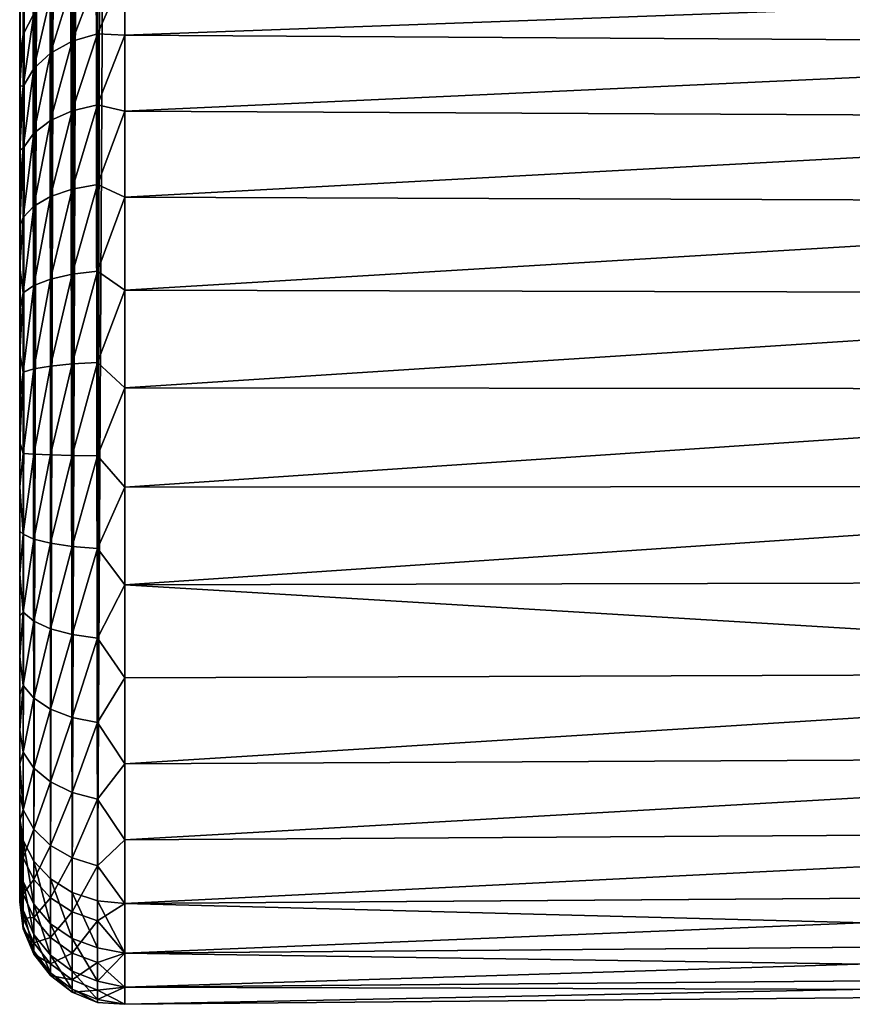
# Model space of a CAD drawing. Header units: metres. Extents: x -22 to 80, y -171 to 22.
# Tile 56 of 77: x 67.6 to 73.6, y -53.41 to -46.32. Entities that reach past the tile are written whole.
import ezdxf

# ---------------------------------------------------------------- set-up
doc = ezdxf.new("R2010")
doc.units = ezdxf.units.M
doc.layers.add('solid_12421142', color=7, linetype='CONTINUOUS')

msp = doc.modelspace()

# ---------------------------------------------------------------- linework, layer by layer
at = {"layer": 'solid_12421142'}
for points in [[(67.625839, -46.42506, 140.479431), (67.641502, -10.196566, 88.828453), (67.618309, -10.296042, 88.828751)], [(67.625839, -46.42506, 140.479431), (67.701675, -46.276062, 140.583771), (67.641502, -10.196566, 88.828453)], [(67.625839, -46.42506, 140.479431), (67.618309, -10.296042, 88.828751), (67.604546, -10.393049, 88.823921)], [(67.625839, -46.42506, 140.479431), (67.604546, -10.393049, 88.823921), (67.599998, -10.487523, 88.815056)], [(67.599998, -52.070217, 136.526657), (67.599998, -10.487523, 88.815056), (67.599998, -10.823627, 88.632111)], [(67.599998, -46.584927, 140.367493), (67.599998, -10.487523, 88.815056), (67.599998, -52.070217, 136.526657)], [(67.625839, -46.42506, 140.479431), (67.599998, -10.487523, 88.815056), (67.599998, -46.584927, 140.367493)], [(67.599998, -52.070217, 136.526657), (67.599998, -10.823627, 88.632111), (67.599998, -11.156501, 88.443352)], [(67.599998, -52.070217, 136.526657), (67.599998, -11.156501, 88.443352), (67.599998, -13.339493, 87.050774)], [(67.599998, -52.070217, 136.526657), (67.599998, -13.339493, 87.050774), (67.599998, -15.394719, 85.475723)], [(67.599998, -52.070217, 136.526657), (67.599998, -15.394719, 85.475723), (67.599998, -15.685941, 85.227478)], [(67.599998, -52.070217, 136.526657), (67.599998, -15.685941, 85.227478), (67.599998, -15.97281, 84.974213)], [(67.599998, -52.070217, 136.526657), (67.599998, -15.97281, 84.974213), (67.60434, -16.012621, 84.89061)], [(67.599998, -52.070217, 136.526657), (67.60434, -16.012621, 84.89061), (67.617722, -16.050053, 84.801956)], [(67.625839, -52.230087, 136.414719), (67.599998, -52.070217, 136.526657), (67.617722, -16.050053, 84.801956)], [(67.625839, -52.230087, 136.414719), (67.617722, -16.050053, 84.801956), (67.640846, -16.084175, 84.707611)], [(67.625839, -52.230087, 136.414719), (67.640846, -16.084175, 84.707611), (67.673332, -16.114101, 84.612091)], [(67.701675, -52.379086, 136.310379), (67.625839, -52.230087, 136.414719), (67.673332, -16.114101, 84.612091)], [(67.701675, -52.379086, 136.310379), (67.673332, -16.114101, 84.612091), (67.713966, -16.138912, 84.518517)], [(67.701675, -52.379086, 136.310379), (67.713966, -16.138912, 84.518517), (67.761398, -16.158899, 84.429611)], [(67.701675, -52.379086, 136.310379), (67.761398, -16.158899, 84.429611), (67.813393, -16.174484, 84.348717)], [(78.849907, -52.609543, 136.149017), (70.594154, -16.193863, 84.016426), (78.849907, -16.102446, 84.011475)], [(67.822273, -52.506756, 136.220993), (67.701675, -52.379086, 136.310379), (67.813393, -16.174484, 84.348717)], [(67.822273, -52.506756, 136.220993), (67.813393, -16.174484, 84.348717), (67.869125, -16.186335, 84.275719)], [(67.822273, -52.506756, 136.220993), (67.869125, -16.186335, 84.275719), (67.927574, -16.195286, 84.211494)], [(67.979301, -52.60429, 136.152695), (67.822273, -52.506756, 136.220993), (67.927574, -16.195286, 84.211494)], [(67.979301, -52.60429, 136.152695), (67.927574, -16.195286, 84.211494), (67.988029, -16.201786, 84.156013)], [(67.979301, -52.60429, 136.152695), (67.988029, -16.201786, 84.156013), (68.050049, -16.20652, 84.109535)], [(67.979301, -52.60429, 136.152695), (68.050049, -16.20652, 84.109535), (68.112701, -16.209656, 84.07206)], [(68.161926, -52.664951, 136.110214), (67.979301, -52.60429, 136.152695), (68.112701, -16.209656, 84.07206)], [(68.161926, -52.664951, 136.110214), (68.112701, -16.209656, 84.07206), (68.237099, -16.212729, 84.02417)], [(68.356544, -52.684559, 136.096497), (68.161926, -52.664951, 136.110214), (68.356544, -16.211285, 84.007263)], [(68.161926, -52.664951, 136.110214), (68.237099, -16.212729, 84.02417), (68.356544, -16.211285, 84.007263)], [(78.849907, -52.609543, 136.149017), (68.356544, -16.211285, 84.007263), (70.594154, -16.193863, 84.016426)], [(78.849907, -52.609543, 136.149017), (68.356544, -52.684559, 136.096497), (68.356544, -16.211285, 84.007263)], [(67.979301, -46.47319, 141.249496), (68.161926, -46.420349, 141.301376), (68.161926, -45.990196, 140.783936)], [(67.979301, -46.47319, 141.249496), (68.161926, -45.990196, 140.783936), (67.979301, -46.050858, 140.741455)], [(68.161926, -46.420349, 141.301376), (68.356544, -45.970589, 140.797668), (68.161926, -45.990196, 140.783936)], [(68.161926, -46.420349, 141.301376), (68.356544, -46.429764, 141.344879), (68.356544, -45.970589, 140.797668)], [(68.356544, -46.429764, 141.344879), (78.849907, -46.045605, 140.745132), (68.356544, -45.970589, 140.797668)], [(67.822273, -46.558151, 141.166077), (67.979301, -46.47319, 141.249496), (67.979301, -46.050858, 140.741455)], [(67.822273, -46.558151, 141.166077), (67.979301, -46.050858, 140.741455), (67.822273, -46.148392, 140.673157)], [(68.356544, -46.429764, 141.344879), (78.850136, -46.494667, 141.280273), (78.849907, -46.045605, 140.745132)], [(67.701675, -46.669369, 141.056885), (67.822273, -46.558151, 141.166077), (67.822273, -46.148392, 140.673157)], [(67.701675, -46.669369, 141.056885), (67.822273, -46.148392, 140.673157), (67.701675, -46.276062, 140.583771)], [(67.625839, -46.79916, 140.929459), (67.701675, -46.669369, 141.056885), (67.701675, -46.276062, 140.583771)], [(67.625839, -46.79916, 140.929459), (67.701675, -46.276062, 140.583771), (67.625839, -46.42506, 140.479431)], [(67.625839, -46.79916, 140.929459), (67.625839, -46.42506, 140.479431), (67.599998, -46.790863, 140.630142)], [(67.625839, -46.42506, 140.479431), (67.599998, -46.584927, 140.367493), (67.599998, -46.790863, 140.630142)], [(67.979301, -46.47319, 141.249496), (67.979301, -46.973385, 141.681091), (68.161926, -46.420349, 141.301376)], [(67.979301, -46.973385, 141.681091), (68.161926, -46.929802, 141.740952), (68.161926, -46.420349, 141.301376)], [(68.161926, -46.420349, 141.301376), (68.161926, -46.929802, 141.740952), (68.356544, -46.429764, 141.344879)], [(68.161926, -46.929802, 141.740952), (68.356544, -46.97699, 141.804062), (68.356544, -46.429764, 141.344879)], [(68.356544, -46.429764, 141.344879), (68.356544, -46.97699, 141.804062), (78.850136, -46.494667, 141.280273)], [(67.822273, -46.558151, 141.166077), (67.822273, -47.043457, 141.584824), (67.979301, -46.47319, 141.249496)], [(67.822273, -47.043457, 141.584824), (67.979301, -46.973385, 141.681091), (67.979301, -46.47319, 141.249496)], [(68.356544, -46.97699, 141.804062), (78.850685, -47.029911, 141.729309), (78.850136, -46.494667, 141.280273)], [(67.599998, -52.117249, 136.595642), (67.599998, -52.162548, 136.665787), (67.599998, -46.584927, 140.367493)], [(67.599998, -52.162548, 136.665787), (67.599998, -46.790863, 140.630142), (67.599998, -46.584927, 140.367493)], [(67.599998, -52.117249, 136.595642), (67.599998, -46.584927, 140.367493), (67.599998, -52.070217, 136.526657)], [(67.701675, -46.669369, 141.056885), (67.701675, -47.135185, 141.458817), (67.822273, -46.558151, 141.166077)], [(67.701675, -47.135185, 141.458817), (67.822273, -47.043457, 141.584824), (67.822273, -46.558151, 141.166077)], [(67.625839, -46.79916, 140.929459), (67.625839, -47.242233, 141.311768), (67.701675, -46.669369, 141.056885)], [(67.625839, -47.242233, 141.311768), (67.701675, -47.135185, 141.458817), (67.701675, -46.669369, 141.056885)], [(67.599998, -52.162548, 136.665787), (67.599998, -52.324585, 136.957565), (67.599998, -46.790863, 140.630142)], [(67.599998, -52.324585, 136.957565), (67.599998, -47.015198, 140.867249), (67.599998, -46.790863, 140.630142)], [(67.625839, -46.79916, 140.929459), (67.599998, -46.790863, 140.630142), (67.599998, -47.015198, 140.867249)], [(67.625839, -46.79916, 140.929459), (67.599998, -47.257927, 141.078812), (67.625839, -47.242233, 141.311768)], [(67.625839, -46.79916, 140.929459), (67.599998, -47.015198, 140.867249), (67.599998, -47.257927, 141.078812)], [(67.979301, -46.973385, 141.681091), (67.979301, -47.537792, 142.024475), (68.161926, -46.929802, 141.740952)], [(67.979301, -47.537792, 142.024475), (68.161926, -47.504658, 142.090698), (68.161926, -46.929802, 141.740952)], [(68.161926, -46.929802, 141.740952), (68.161926, -47.504658, 142.090698), (68.356544, -46.97699, 141.804062)], [(67.599998, -52.324585, 136.957565), (67.599998, -52.455929, 137.256393), (67.599998, -47.015198, 140.867249)], [(67.599998, -52.455929, 137.256393), (67.599998, -47.257927, 141.078812), (67.599998, -47.015198, 140.867249)], [(67.822273, -47.591064, 141.917984), (67.979301, -47.537792, 142.024475), (67.979301, -46.973385, 141.681091)], [(67.822273, -47.043457, 141.584824), (67.822273, -47.591064, 141.917984), (67.979301, -46.973385, 141.681091)], [(68.161926, -47.504658, 142.090698), (68.356544, -47.595634, 142.16124), (68.356544, -46.97699, 141.804062)], [(68.356544, -46.97699, 141.804062), (68.356544, -47.595634, 142.16124), (78.850685, -47.029911, 141.729309)], [(67.701675, -47.660801, 141.778595), (67.822273, -47.591064, 141.917984), (67.822273, -47.043457, 141.584824)], [(67.701675, -47.135185, 141.458817), (67.701675, -47.660801, 141.778595), (67.822273, -47.043457, 141.584824)], [(68.356544, -47.595634, 142.16124), (78.851585, -47.635155, 142.078613), (78.850685, -47.029911, 141.729309)], [(67.625839, -47.742188, 141.615936), (67.701675, -47.660801, 141.778595), (67.701675, -47.135185, 141.458817)], [(67.625839, -47.242233, 141.311768), (67.625839, -47.742188, 141.615936), (67.701675, -47.135185, 141.458817)], [(67.625839, -47.242233, 141.311768), (67.599998, -47.804714, 141.42807), (67.625839, -47.742188, 141.615936)], [(67.625839, -47.242233, 141.311768), (67.599998, -47.521133, 141.265762), (67.599998, -47.804714, 141.42807)], [(67.625839, -47.242233, 141.311768), (67.599998, -47.257927, 141.078812), (67.599998, -47.521133, 141.265762)], [(67.599998, -52.556583, 137.562241), (67.599998, -47.521133, 141.265762), (67.599998, -47.257927, 141.078812)], [(67.599998, -52.455929, 137.256393), (67.599998, -52.556583, 137.562241), (67.599998, -47.257927, 141.078812)], [(67.979301, -48.151024, 142.270264), (68.161926, -48.129242, 142.341049), (68.161926, -47.504658, 142.090698)], [(67.979301, -47.537792, 142.024475), (67.979301, -48.151024, 142.270264), (68.161926, -47.504658, 142.090698)], [(68.161926, -47.504658, 142.090698), (68.161926, -48.129242, 142.341049), (68.356544, -47.595634, 142.16124)], [(67.599998, -52.556583, 137.562241), (67.599998, -52.626617, 137.877396), (67.599998, -47.521133, 141.265762)], [(67.599998, -52.626617, 137.877396), (67.599998, -47.804714, 141.42807), (67.599998, -47.521133, 141.265762)], [(67.822273, -48.186043, 142.156464), (67.979301, -48.151024, 142.270264), (67.979301, -47.537792, 142.024475)], [(67.822273, -47.591064, 141.917984), (67.822273, -48.186043, 142.156464), (67.979301, -47.537792, 142.024475)], [(67.625839, -48.285385, 141.833664), (67.701675, -48.231884, 142.007507), (67.701675, -47.660801, 141.778595)], [(67.625839, -47.742188, 141.615936), (67.625839, -48.285385, 141.833664), (67.701675, -47.660801, 141.778595)], [(67.701675, -48.231884, 142.007507), (67.822273, -48.186043, 142.156464), (67.822273, -47.591064, 141.917984)], [(67.701675, -47.660801, 141.778595), (67.701675, -48.231884, 142.007507), (67.822273, -47.591064, 141.917984)], [(68.161926, -48.129242, 142.341049), (68.356544, -48.266903, 142.405563), (68.356544, -47.595634, 142.16124)], [(68.356544, -47.595634, 142.16124), (68.356544, -48.266903, 142.405563), (78.851585, -47.635155, 142.078613)], [(68.356544, -48.266903, 142.405563), (78.852638, -48.291496, 142.317322), (78.851585, -47.635155, 142.078613)], [(67.625839, -47.742188, 141.615936), (67.599998, -48.10075, 141.562119), (67.625839, -48.285385, 141.833664)], [(67.625839, -47.742188, 141.615936), (67.599998, -47.804714, 141.42807), (67.599998, -48.10075, 141.562119)], [(67.599998, -52.626617, 137.877396), (67.599998, -52.666027, 138.201752), (67.599998, -47.804714, 141.42807)], [(67.599998, -52.666027, 138.201752), (67.599998, -48.10075, 141.562119), (67.599998, -47.804714, 141.42807)], [(67.599998, -52.666027, 138.201752), (67.599998, -52.674557, 138.526611), (67.599998, -48.10075, 141.562119)], [(67.625839, -48.285385, 141.833664), (67.599998, -48.10075, 141.562119), (67.599998, -48.404331, 141.665222)], [(67.599998, -52.674557, 138.526611), (67.599998, -48.404331, 141.665222), (67.599998, -48.10075, 141.562119)], [(67.822273, -48.812157, 142.293762), (67.979301, -48.796345, 142.411774), (67.979301, -48.151024, 142.270264)], [(67.822273, -48.186043, 142.156464), (67.822273, -48.812157, 142.293762), (67.979301, -48.151024, 142.270264)], [(67.979301, -48.796345, 142.411774), (68.161926, -48.78651, 142.485168), (68.161926, -48.129242, 142.341049)], [(67.979301, -48.151024, 142.270264), (67.979301, -48.796345, 142.411774), (68.161926, -48.129242, 142.341049)], [(68.161926, -48.129242, 142.341049), (68.161926, -48.78651, 142.485168), (68.356544, -48.266903, 142.405563)], [(67.701675, -48.832855, 142.139282), (67.822273, -48.812157, 142.293762), (67.822273, -48.186043, 142.156464)], [(67.701675, -48.231884, 142.007507), (67.701675, -48.832855, 142.139282), (67.822273, -48.186043, 142.156464)], [(67.625839, -48.285385, 141.833664), (67.599998, -48.720268, 141.738998), (67.625839, -48.85701, 141.959015)], [(67.625839, -48.285385, 141.833664), (67.599998, -48.404331, 141.665222), (67.599998, -48.720268, 141.738998)], [(67.625839, -48.85701, 141.959015), (67.701675, -48.832855, 142.139282), (67.701675, -48.231884, 142.007507)], [(67.625839, -48.285385, 141.833664), (67.625839, -48.85701, 141.959015), (67.701675, -48.231884, 142.007507)], [(68.161926, -48.78651, 142.485168), (68.356544, -48.970398, 142.529602), (68.356544, -48.266903, 142.405563)], [(68.356544, -48.266903, 142.405563), (68.356544, -48.970398, 142.529602), (78.852638, -48.291496, 142.317322)], [(68.356544, -48.970398, 142.529602), (78.853813, -48.978806, 142.438385), (78.852638, -48.291496, 142.317322)], [(67.599998, -52.674557, 138.526611), (67.599998, -52.651642, 138.846405), (67.599998, -48.404331, 141.665222)], [(67.599998, -52.651642, 138.846405), (67.599998, -48.720268, 141.738998), (67.599998, -48.404331, 141.665222)], [(67.599998, -52.651642, 138.846405), (67.599998, -52.596893, 139.166183), (67.599998, -48.720268, 141.738998)], [(67.625839, -48.85701, 141.959015), (67.599998, -48.720268, 141.738998), (67.599998, -49.041332, 141.782639)], [(67.599998, -52.596893, 139.166183), (67.599998, -49.041332, 141.782639), (67.599998, -48.720268, 141.738998)], [(67.822273, -49.452332, 142.326141), (67.979301, -49.456158, 142.445145), (67.979301, -48.796345, 142.411774)], [(67.822273, -48.812157, 142.293762), (67.822273, -49.452332, 142.326141), (67.979301, -48.796345, 142.411774)], [(67.979301, -49.456158, 142.445145), (68.161926, -49.458538, 142.51915), (68.161926, -48.78651, 142.485168)], [(67.979301, -48.796345, 142.411774), (67.979301, -49.456158, 142.445145), (68.161926, -48.78651, 142.485168)], [(68.161926, -48.78651, 142.485168), (68.161926, -49.458538, 142.51915), (68.356544, -48.970398, 142.529602)], [(67.625839, -48.85701, 141.959015), (67.599998, -49.041332, 141.782639), (67.599998, -49.360325, 141.794952)], [(67.625839, -48.85701, 141.959015), (67.599998, -49.360325, 141.794952), (67.625839, -49.441475, 141.988556)], [(67.625839, -49.441475, 141.988556), (67.701675, -49.447323, 142.170364), (67.701675, -48.832855, 142.139282)], [(67.625839, -48.85701, 141.959015), (67.625839, -49.441475, 141.988556), (67.701675, -48.832855, 142.139282)], [(67.701675, -49.447323, 142.170364), (67.822273, -49.452332, 142.326141), (67.822273, -48.812157, 142.293762)], [(67.701675, -48.832855, 142.139282), (67.701675, -49.447323, 142.170364), (67.822273, -48.812157, 142.293762)], [(68.161926, -49.458538, 142.51915), (68.356544, -49.68475, 142.529602), (68.356544, -48.970398, 142.529602)], [(68.356544, -48.970398, 142.529602), (68.356544, -49.68475, 142.529602), (78.853813, -48.978806, 142.438385)], [(68.356544, -49.68475, 142.529602), (78.854874, -49.676788, 142.438324), (78.853813, -48.978806, 142.438385)], [(67.599998, -52.596893, 139.166183), (67.599998, -52.512386, 139.478989), (67.599998, -49.041332, 141.782639)], [(67.599998, -52.512386, 139.478989), (67.599998, -49.360325, 141.794952), (67.599998, -49.041332, 141.782639)], [(67.599998, -52.512386, 139.478989), (67.599998, -52.399834, 139.777725), (67.599998, -49.360325, 141.794952)], [(67.599998, -52.399834, 139.777725), (67.599998, -49.682217, 141.775742), (67.599998, -49.360325, 141.794952)], [(67.625839, -49.441475, 141.988556), (67.599998, -49.360325, 141.794952), (67.599998, -49.682217, 141.775742)], [(67.625839, -49.441475, 141.988556), (67.599998, -49.682217, 141.775742), (67.625839, -50.022831, 141.921509)], [(67.625839, -49.441475, 141.988556), (67.625839, -50.022831, 141.921509), (67.701675, -49.447323, 142.170364)], [(67.625839, -50.022831, 141.921509), (67.701675, -50.058521, 142.099869), (67.701675, -49.447323, 142.170364)], [(67.701675, -49.447323, 142.170364), (67.701675, -50.058521, 142.099869), (67.822273, -49.452332, 142.326141)], [(67.701675, -50.058521, 142.099869), (67.822273, -50.089104, 142.252701), (67.822273, -49.452332, 142.326141)], [(67.822273, -49.452332, 142.326141), (67.822273, -50.089104, 142.252701), (67.979301, -49.456158, 142.445145)], [(67.822273, -50.089104, 142.252701), (67.979301, -50.112465, 142.369446), (67.979301, -49.456158, 142.445145)], [(67.979301, -49.456158, 142.445145), (67.979301, -50.112465, 142.369446), (68.161926, -49.458538, 142.51915)], [(67.979301, -50.112465, 142.369446), (68.161926, -50.126995, 142.442062), (68.161926, -49.458538, 142.51915)], [(68.161926, -49.458538, 142.51915), (68.161926, -50.126995, 142.442062), (68.356544, -49.68475, 142.529602)], [(67.599998, -52.257095, 140.066864), (67.599998, -50.001762, 141.726212), (67.599998, -49.682217, 141.775742)], [(67.599998, -52.399834, 139.777725), (67.599998, -52.257095, 140.066864), (67.599998, -49.682217, 141.775742)], [(67.625839, -50.022831, 141.921509), (67.599998, -49.682217, 141.775742), (67.599998, -50.001762, 141.726212)], [(68.161926, -50.126995, 142.442062), (68.356544, -50.388245, 142.405563), (68.356544, -49.68475, 142.529602)], [(68.356544, -50.388245, 142.405563), (78.855774, -50.364288, 142.317123), (78.854874, -49.676788, 142.438324)], [(68.356544, -49.68475, 142.529602), (68.356544, -50.388245, 142.405563), (78.854874, -49.676788, 142.438324)], [(67.599998, -52.257095, 140.066864), (67.599998, -52.087318, 140.342087), (67.599998, -50.001762, 141.726212)], [(67.599998, -52.087318, 140.342087), (67.599998, -50.310772, 141.647552), (67.599998, -50.001762, 141.726212)], [(67.625839, -50.022831, 141.921509), (67.599998, -50.001762, 141.726212), (67.599998, -50.310772, 141.647552)], [(67.625839, -50.022831, 141.921509), (67.599998, -50.310772, 141.647552), (67.625839, -50.58522, 141.759689)], [(67.625839, -50.022831, 141.921509), (67.625839, -50.58522, 141.759689), (67.701675, -50.058521, 142.099869)], [(67.625839, -50.58522, 141.759689), (67.701675, -50.64978, 141.929733), (67.701675, -50.058521, 142.099869)], [(67.701675, -50.058521, 142.099869), (67.701675, -50.64978, 141.929733), (67.822273, -50.089104, 142.252701)], [(67.701675, -50.64978, 141.929733), (67.822273, -50.705101, 142.075455), (67.822273, -50.089104, 142.252701)], [(67.822273, -50.089104, 142.252701), (67.822273, -50.705101, 142.075455), (67.979301, -50.112465, 142.369446)], [(67.822273, -50.705101, 142.075455), (67.979301, -50.74736, 142.186768), (67.979301, -50.112465, 142.369446)], [(67.979301, -50.112465, 142.369446), (67.979301, -50.74736, 142.186768), (68.161926, -50.126995, 142.442062)], [(67.979301, -50.74736, 142.186768), (68.161926, -50.773643, 142.255997), (68.161926, -50.126995, 142.442062)], [(68.161926, -50.126995, 142.442062), (68.161926, -50.773643, 142.255997), (68.356544, -50.388245, 142.405563)], [(67.625839, -50.58522, 141.759689), (67.599998, -50.310772, 141.647552), (67.599998, -50.612408, 141.538254)], [(67.599998, -52.087318, 140.342087), (67.599998, -51.894806, 140.596268), (67.599998, -50.310772, 141.647552)], [(67.599998, -51.894806, 140.596268), (67.599998, -50.612408, 141.538254), (67.599998, -50.310772, 141.647552)], [(68.161926, -50.773643, 142.255997), (68.356544, -51.059513, 142.16124), (68.356544, -50.388245, 142.405563)], [(68.356544, -50.388245, 142.405563), (78.856316, -51.020565, 142.078293), (78.855774, -50.364288, 142.317123)], [(68.356544, -50.388245, 142.405563), (68.356544, -51.059513, 142.16124), (78.856316, -51.020565, 142.078293)], [(67.625839, -50.58522, 141.759689), (67.599998, -50.612408, 141.538254), (67.599998, -50.9044, 141.400085)], [(67.625839, -50.58522, 141.759689), (67.599998, -50.9044, 141.400085), (67.625839, -51.113308, 141.507507)], [(67.599998, -51.676926, 140.831757), (67.599998, -50.9044, 141.400085), (67.599998, -50.612408, 141.538254)], [(67.599998, -51.894806, 140.596268), (67.599998, -51.676926, 140.831757), (67.599998, -50.612408, 141.538254)], [(67.625839, -50.58522, 141.759689), (67.625839, -51.113308, 141.507507), (67.701675, -50.64978, 141.929733)], [(67.625839, -51.113308, 141.507507), (67.701675, -51.204975, 141.664612), (67.701675, -50.64978, 141.929733)], [(67.701675, -50.64978, 141.929733), (67.701675, -51.204975, 141.664612), (67.822273, -50.705101, 142.075455)], [(67.701675, -51.204975, 141.664612), (67.822273, -51.283524, 141.799225), (67.822273, -50.705101, 142.075455)], [(67.822273, -50.705101, 142.075455), (67.822273, -51.283524, 141.799225), (67.979301, -50.74736, 142.186768)], [(67.822273, -51.283524, 141.799225), (67.979301, -51.343529, 141.902069), (67.979301, -50.74736, 142.186768)], [(67.979301, -50.74736, 142.186768), (67.979301, -51.343529, 141.902069), (68.161926, -50.773643, 142.255997)], [(67.979301, -51.343529, 141.902069), (68.161926, -51.380848, 141.966034), (68.161926, -50.773643, 142.255997)], [(68.161926, -50.773643, 142.255997), (68.161926, -51.380848, 141.966034), (68.356544, -51.059513, 142.16124)], [(67.599998, -51.676926, 140.831757), (67.599998, -51.436188, 141.04715), (67.599998, -50.9044, 141.400085)], [(67.599998, -51.436188, 141.04715), (67.599998, -51.178986, 141.236725), (67.599998, -50.9044, 141.400085)], [(67.625839, -51.113308, 141.507507), (67.599998, -50.9044, 141.400085), (67.599998, -51.178986, 141.236725)], [(68.161926, -51.380848, 141.966034), (68.356544, -51.678158, 141.804062), (68.356544, -51.059513, 142.16124)], [(68.356544, -51.678158, 141.804062), (78.856544, -51.625599, 141.729004), (78.856316, -51.020565, 142.078293)], [(68.356544, -51.059513, 142.16124), (68.356544, -51.678158, 141.804062), (78.856316, -51.020565, 142.078293)], [(67.625839, -51.113308, 141.507507), (67.599998, -51.436188, 141.04715), (67.625839, -51.592682, 141.171844)], [(67.625839, -51.113308, 141.507507), (67.599998, -51.178986, 141.236725), (67.599998, -51.436188, 141.04715)], [(67.625839, -51.113308, 141.507507), (67.625839, -51.592682, 141.171844), (67.701675, -51.204975, 141.664612)], [(67.625839, -51.592682, 141.171844), (67.701675, -51.708958, 141.311722), (67.701675, -51.204975, 141.664612)], [(67.701675, -51.204975, 141.664612), (67.701675, -51.708958, 141.311722), (67.822273, -51.283524, 141.799225)], [(67.701675, -51.708958, 141.311722), (67.822273, -51.808594, 141.431564), (67.822273, -51.283524, 141.799225)], [(67.822273, -51.283524, 141.799225), (67.822273, -51.808594, 141.431564), (67.979301, -51.343529, 141.902069)], [(67.822273, -51.808594, 141.431564), (67.979301, -51.884708, 141.523132), (67.979301, -51.343529, 141.902069)], [(67.979301, -51.343529, 141.902069), (67.979301, -51.884708, 141.523132), (68.161926, -51.380848, 141.966034)], [(67.979301, -51.884708, 141.523132), (68.161926, -51.932045, 141.580078), (68.161926, -51.380848, 141.966034)], [(68.161926, -51.380848, 141.966034), (68.161926, -51.932045, 141.580078), (68.356544, -51.678158, 141.804062)], [(67.625839, -51.592682, 141.171844), (67.599998, -51.436188, 141.04715), (67.599998, -51.676926, 140.831757)], [(67.625839, -51.592682, 141.171844), (67.599998, -51.676926, 140.831757), (67.625839, -52.010273, 140.761856)], [(67.625839, -51.592682, 141.171844), (67.625839, -52.010273, 140.761856), (67.701675, -51.708958, 141.311722)], [(68.356544, -51.678158, 141.804062), (68.356544, -52.225384, 141.344879), (78.856544, -51.625599, 141.729004)], [(68.356544, -52.225384, 141.344879), (78.856316, -52.160629, 141.280045), (78.856544, -51.625599, 141.729004)], [(67.625839, -52.010273, 140.761856), (67.599998, -51.676926, 140.831757), (67.599998, -51.894806, 140.596268)], [(68.161926, -51.932045, 141.580078), (68.356544, -52.225384, 141.344879), (68.356544, -51.678158, 141.804062)], [(67.625839, -52.010273, 140.761856), (67.701675, -52.147984, 140.880692), (67.701675, -51.708958, 141.311722)], [(67.701675, -51.708958, 141.311722), (67.701675, -52.147984, 140.880692), (67.822273, -51.808594, 141.431564)], [(67.701675, -52.147984, 140.880692), (67.822273, -52.265987, 140.982498), (67.822273, -51.808594, 141.431564)], [(67.822273, -51.808594, 141.431564), (67.822273, -52.265987, 140.982498), (67.979301, -51.884708, 141.523132)], [(67.625839, -52.010273, 140.761856), (67.599998, -51.894806, 140.596268), (67.599998, -52.087318, 140.342087)], [(67.822273, -52.265987, 140.982498), (67.979301, -52.356133, 141.060287), (67.979301, -51.884708, 141.523132)], [(67.979301, -51.884708, 141.523132), (67.979301, -52.356133, 141.060287), (68.161926, -51.932045, 141.580078)], [(67.979301, -52.356133, 141.060287), (68.161926, -52.412201, 141.108658), (68.161926, -51.932045, 141.580078)], [(68.161926, -51.932045, 141.580078), (68.161926, -52.412201, 141.108658), (68.356544, -52.225384, 141.344879)], [(67.625839, -52.010273, 140.761856), (67.599998, -52.087318, 140.342087), (67.625839, -52.354683, 140.288727)], [(67.625839, -52.010273, 140.761856), (67.625839, -52.354683, 140.288727), (67.701675, -52.147984, 140.880692)], [(67.625839, -52.525017, 136.920166), (67.599998, -52.117249, 136.595642), (67.599998, -52.070217, 136.526657)], [(67.625839, -52.525017, 136.920166), (67.599998, -52.070217, 136.526657), (67.625839, -52.230087, 136.414719)], [(67.625839, -52.354683, 140.288727), (67.599998, -52.087318, 140.342087), (67.599998, -52.257095, 140.066864)], [(67.625839, -52.525017, 136.920166), (67.599998, -52.162548, 136.665787), (67.599998, -52.117249, 136.595642)], [(67.625839, -52.525017, 136.920166), (67.599998, -52.324585, 136.957565), (67.599998, -52.162548, 136.665787)], [(67.625839, -52.354683, 140.288727), (67.701675, -52.510075, 140.38327), (67.701675, -52.147984, 140.880692)], [(67.701675, -52.147984, 140.880692), (67.701675, -52.510075, 140.38327), (67.822273, -52.265987, 140.982498)], [(68.356544, -52.225384, 141.344879), (68.356544, -52.684559, 140.797668), (78.856316, -52.160629, 141.280045)], [(68.356544, -52.684559, 140.797668), (78.855774, -52.609501, 140.745102), (78.856316, -52.160629, 141.280045)], [(67.625839, -52.354683, 140.288727), (67.599998, -52.257095, 140.066864), (67.599998, -52.399834, 139.777725)], [(67.625839, -52.525017, 136.920166), (67.625839, -52.230087, 136.414719), (67.701675, -52.689156, 136.841782)], [(67.701675, -52.689156, 136.841782), (67.625839, -52.230087, 136.414719), (67.701675, -52.379086, 136.310379)], [(67.701675, -52.510075, 140.38327), (67.822273, -52.64323, 140.464279), (67.822273, -52.265987, 140.982498)], [(67.822273, -52.265987, 140.982498), (67.822273, -52.64323, 140.464279), (67.979301, -52.356133, 141.060287)], [(68.161926, -52.412201, 141.108658), (68.356544, -52.684559, 140.797668), (68.356544, -52.225384, 141.344879)], [(67.625839, -52.525017, 136.920166), (67.599998, -52.455929, 137.256393), (67.599998, -52.324585, 136.957565)], [(67.625839, -52.354683, 140.288727), (67.599998, -52.399834, 139.777725), (67.625839, -52.616524, 139.765366)], [(67.625839, -52.616524, 139.765366), (67.599998, -52.399834, 139.777725), (67.599998, -52.512386, 139.478989)], [(67.625839, -52.354683, 140.288727), (67.625839, -52.616524, 139.765366), (67.701675, -52.510075, 140.38327)], [(67.701675, -52.689156, 136.841782), (67.701675, -52.379086, 136.310379), (67.822273, -52.8298, 136.774628)], [(67.822273, -52.8298, 136.774628), (67.701675, -52.379086, 136.310379), (67.822273, -52.506756, 136.220993)], [(67.822273, -52.64323, 140.464279), (67.979301, -52.744949, 140.526169), (67.979301, -52.356133, 141.060287)], [(67.979301, -52.356133, 141.060287), (67.979301, -52.744949, 140.526169), (68.161926, -52.412201, 141.108658)], [(67.979301, -52.744949, 140.526169), (68.161926, -52.808212, 140.564651), (68.161926, -52.412201, 141.108658)], [(68.161926, -52.412201, 141.108658), (68.161926, -52.808212, 140.564651), (68.356544, -52.684559, 140.797668)], [(67.625839, -52.732731, 137.46727), (67.599998, -52.455929, 137.256393), (67.625839, -52.525017, 136.920166)], [(67.625839, -52.732731, 137.46727), (67.599998, -52.556583, 137.562241), (67.599998, -52.455929, 137.256393)], [(67.625839, -52.616524, 139.765366), (67.599998, -52.512386, 139.478989), (67.599998, -52.596893, 139.166183)], [(67.625839, -52.616524, 139.765366), (67.701675, -52.785358, 139.833038), (67.701675, -52.510075, 140.38327)], [(67.625839, -52.732731, 137.46727), (67.625839, -52.525017, 136.920166), (67.701675, -52.907528, 137.416977)], [(67.625839, -52.525017, 136.920166), (67.701675, -52.689156, 136.841782), (67.701675, -52.907528, 137.416977)], [(67.701675, -52.510075, 140.38327), (67.701675, -52.785358, 139.833038), (67.822273, -52.64323, 140.464279)], [(67.822273, -52.8298, 136.774628), (67.822273, -52.506756, 136.220993), (67.979301, -52.937241, 136.723312)], [(67.979301, -52.937241, 136.723312), (67.822273, -52.506756, 136.220993), (67.979301, -52.60429, 136.152695)], [(67.625839, -52.847557, 138.041107), (67.599998, -52.626617, 137.877396), (67.599998, -52.556583, 137.562241)], [(67.625839, -52.847557, 138.041107), (67.599998, -52.556583, 137.562241), (67.625839, -52.732731, 137.46727)], [(67.625839, -52.616524, 139.765366), (67.599998, -52.596893, 139.166183), (67.625839, -52.788651, 139.206039)], [(67.625839, -52.788651, 139.206039), (67.599998, -52.596893, 139.166183), (67.599998, -52.651642, 138.846405)], [(67.625839, -52.847557, 138.041107), (67.599998, -52.666027, 138.201752), (67.599998, -52.626617, 137.877396)], [(67.625839, -52.616524, 139.765366), (67.625839, -52.788651, 139.206039), (67.701675, -52.785358, 139.833038)], [(67.979301, -52.937241, 136.723312), (67.979301, -52.60429, 136.152695), (68.161926, -53.004066, 136.691406)], [(68.161926, -53.004066, 136.691406), (67.979301, -52.60429, 136.152695), (68.161926, -52.664951, 136.110214)], [(68.356544, -52.684559, 140.797668), (68.356544, -53.041733, 140.179016), (78.855774, -52.609501, 140.745102)], [(68.356544, -53.041733, 140.179016), (78.854874, -52.958618, 140.140472), (78.855774, -52.609501, 140.745102)], [(78.850136, -52.958809, 136.753998), (68.356544, -52.684559, 136.096497), (78.849907, -52.609543, 136.149017)], [(67.625839, -52.788651, 139.206039), (67.599998, -52.651642, 138.846405), (67.625839, -52.866367, 138.626022)], [(67.625839, -52.866367, 138.626022), (67.599998, -52.651642, 138.846405), (67.599998, -52.674557, 138.526611)], [(67.625839, -52.866367, 138.626022), (67.599998, -52.666027, 138.201752), (67.625839, -52.847557, 138.041107)], [(67.625839, -52.866367, 138.626022), (67.599998, -52.674557, 138.526611), (67.599998, -52.666027, 138.201752)], [(67.701675, -52.785358, 139.833038), (67.822273, -52.930027, 139.891022), (67.822273, -52.64323, 140.464279)], [(67.701675, -52.907528, 137.416977), (67.701675, -52.689156, 136.841782), (67.822273, -53.057308, 137.373886)], [(67.701675, -52.689156, 136.841782), (67.822273, -52.8298, 136.774628), (67.822273, -53.057308, 137.373886)], [(67.822273, -52.64323, 140.464279), (67.822273, -52.930027, 139.891022), (67.979301, -52.744949, 140.526169)], [(68.161926, -53.004066, 136.691406), (68.161926, -52.664951, 136.110214), (68.356544, -53.041733, 136.715134)], [(68.356544, -53.041733, 136.715134), (68.161926, -52.664951, 136.110214), (68.356544, -52.684559, 136.096497)], [(68.161926, -52.808212, 140.564651), (68.356544, -53.041733, 140.179016), (68.356544, -52.684559, 140.797668)], [(68.356544, -53.041733, 136.715134), (68.356544, -52.684559, 136.096497), (78.850136, -52.958809, 136.753998)], [(67.625839, -52.732731, 137.46727), (67.701675, -52.907528, 137.416977), (67.701675, -53.028252, 138.020264)], [(67.625839, -52.847557, 138.041107), (67.625839, -52.732731, 137.46727), (67.701675, -53.028252, 138.020264)], [(67.822273, -52.930027, 139.891022), (67.979301, -53.040546, 139.935318), (67.979301, -52.744949, 140.526169)], [(67.979301, -52.744949, 140.526169), (67.979301, -53.040546, 139.935318), (68.161926, -52.808212, 140.564651)], [(67.625839, -52.788651, 139.206039), (67.701675, -52.96632, 139.24501), (67.701675, -52.785358, 139.833038)], [(67.625839, -52.788651, 139.206039), (67.625839, -52.866367, 138.626022), (67.701675, -52.96632, 139.24501)], [(67.701675, -52.785358, 139.833038), (67.701675, -52.96632, 139.24501), (67.822273, -52.930027, 139.891022)], [(67.822273, -53.057308, 137.373886), (67.822273, -52.8298, 136.774628), (67.979301, -53.171734, 137.340958)], [(67.822273, -52.8298, 136.774628), (67.979301, -52.937241, 136.723312), (67.979301, -53.171734, 137.340958)], [(67.979301, -53.040546, 139.935318), (68.161926, -53.109283, 139.962875), (68.161926, -52.808212, 140.564651)], [(68.161926, -52.808212, 140.564651), (68.161926, -53.109283, 139.962875), (68.356544, -53.041733, 140.179016)], [(67.625839, -52.847557, 138.041107), (67.701675, -53.028252, 138.020264), (67.701675, -53.048027, 138.635208)], [(67.625839, -52.866367, 138.626022), (67.625839, -52.847557, 138.041107), (67.701675, -53.048027, 138.635208)], [(67.625839, -52.866367, 138.626022), (67.701675, -53.048027, 138.635208), (67.701675, -52.96632, 139.24501)], [(67.701675, -52.907528, 137.416977), (67.822273, -53.057308, 137.373886), (67.822273, -53.183083, 138.002411)], [(67.701675, -53.028252, 138.020264), (67.701675, -52.907528, 137.416977), (67.822273, -53.183083, 138.002411)], [(67.701675, -52.96632, 139.24501), (67.822273, -53.118561, 139.278381), (67.822273, -52.930027, 139.891022)], [(67.701675, -52.96632, 139.24501), (67.701675, -53.048027, 138.635208), (67.822273, -53.118561, 139.278381)], [(67.822273, -52.930027, 139.891022), (67.822273, -53.118561, 139.278381), (67.979301, -53.040546, 139.935318)], [(67.979301, -53.171734, 137.340958), (67.979301, -52.937241, 136.723312), (68.161926, -53.242897, 137.32048)], [(67.979301, -52.937241, 136.723312), (68.161926, -53.004066, 136.691406), (68.161926, -53.242897, 137.32048)], [(68.356544, -53.041733, 140.179016), (78.853813, -53.197453, 139.484467), (78.854874, -52.958618, 140.140472)], [(68.356544, -53.286053, 137.386398), (68.356544, -53.041733, 136.715134), (78.850136, -52.958809, 136.753998)], [(68.356544, -53.286053, 137.386398), (78.850136, -52.958809, 136.753998), (78.850685, -53.197693, 137.410477)], [(67.701675, -53.028252, 138.020264), (67.822273, -53.183083, 138.002411), (67.822273, -53.203686, 138.643082)], [(67.701675, -53.048027, 138.635208), (67.701675, -53.028252, 138.020264), (67.822273, -53.203686, 138.643082)], [(67.701675, -53.048027, 138.635208), (67.822273, -53.203686, 138.643082), (67.822273, -53.118561, 139.278381)], [(67.822273, -53.118561, 139.278381), (67.979301, -53.234863, 139.303894), (67.979301, -53.040546, 139.935318)], [(67.979301, -53.040546, 139.935318), (67.979301, -53.234863, 139.303894), (68.161926, -53.109283, 139.962875)], [(68.161926, -53.242897, 137.32048), (68.161926, -53.004066, 136.691406), (68.356544, -53.041733, 136.715134)], [(68.161926, -53.109283, 139.962875), (68.356544, -53.286053, 139.507751), (68.356544, -53.041733, 140.179016)], [(68.161926, -53.242897, 137.32048), (68.356544, -53.041733, 136.715134), (68.356544, -53.286053, 137.386398)], [(68.356544, -53.041733, 140.179016), (68.356544, -53.286053, 139.507751), (78.853813, -53.197453, 139.484467)], [(67.822273, -53.183083, 138.002411), (67.822273, -53.057308, 137.373886), (67.979301, -53.301365, 137.98877)], [(67.822273, -53.057308, 137.373886), (67.979301, -53.171734, 137.340958), (67.979301, -53.301365, 137.98877)], [(67.822273, -53.118561, 139.278381), (67.822273, -53.203686, 138.643082), (67.979301, -53.234863, 139.303894)], [(67.979301, -53.234863, 139.303894), (68.161926, -53.307198, 139.319748), (68.161926, -53.109283, 139.962875)], [(68.161926, -53.109283, 139.962875), (68.161926, -53.307198, 139.319748), (68.356544, -53.286053, 139.507751)], [(67.822273, -53.203686, 138.643082), (67.822273, -53.183083, 138.002411), (67.979301, -53.322601, 138.649094)], [(67.822273, -53.183083, 138.002411), (67.979301, -53.301365, 137.98877), (67.979301, -53.322601, 138.649094)], [(67.979301, -53.171734, 137.340958), (68.161926, -53.242897, 137.32048), (68.161926, -53.374928, 137.980286)], [(67.979301, -53.301365, 137.98877), (67.979301, -53.171734, 137.340958), (68.161926, -53.374928, 137.980286)], [(67.822273, -53.203686, 138.643082), (67.979301, -53.322601, 138.649094), (67.979301, -53.234863, 139.303894)], [(67.979301, -53.234863, 139.303894), (67.979301, -53.322601, 138.649094), (68.161926, -53.307198, 139.319748)], [(68.161926, -53.374928, 137.980286), (68.161926, -53.242897, 137.32048), (68.356544, -53.286053, 137.386398)], [(68.356544, -53.286053, 139.507751), (78.852638, -53.318783, 138.797012), (78.853813, -53.197453, 139.484467)], [(68.356544, -53.410099, 138.089905), (68.356544, -53.286053, 137.386398), (78.850685, -53.197693, 137.410477)], [(68.356544, -53.410099, 138.089905), (78.850685, -53.197693, 137.410477), (78.851585, -53.31892, 138.098587)], [(67.979301, -53.301365, 137.98877), (68.161926, -53.374928, 137.980286), (68.161926, -53.396561, 138.652832)], [(67.979301, -53.322601, 138.649094), (67.979301, -53.301365, 137.98877), (68.161926, -53.396561, 138.652832)], [(67.979301, -53.322601, 138.649094), (68.161926, -53.396561, 138.652832), (68.161926, -53.307198, 139.319748)], [(68.161926, -53.307198, 139.319748), (68.356544, -53.410099, 138.804245), (68.356544, -53.286053, 139.507751)], [(68.161926, -53.374928, 137.980286), (68.356544, -53.286053, 137.386398), (68.356544, -53.410099, 138.089905)], [(68.161926, -53.307198, 139.319748), (68.161926, -53.396561, 138.652832), (68.356544, -53.410099, 138.804245)], [(68.356544, -53.286053, 139.507751), (68.356544, -53.410099, 138.804245), (78.852638, -53.318783, 138.797012)], [(68.356544, -53.410099, 138.804245), (78.851585, -53.31892, 138.098587), (78.852638, -53.318783, 138.797012)], [(68.356544, -53.410099, 138.804245), (68.356544, -53.410099, 138.089905), (78.851585, -53.31892, 138.098587)], [(68.161926, -53.396561, 138.652832), (68.161926, -53.374928, 137.980286), (68.356544, -53.410099, 138.089905)], [(68.161926, -53.396561, 138.652832), (68.356544, -53.410099, 138.089905), (68.356544, -53.410099, 138.804245)]]:
    msp.add_3dface(points, dxfattribs=at)

doc.saveas('drawing.dxf')
